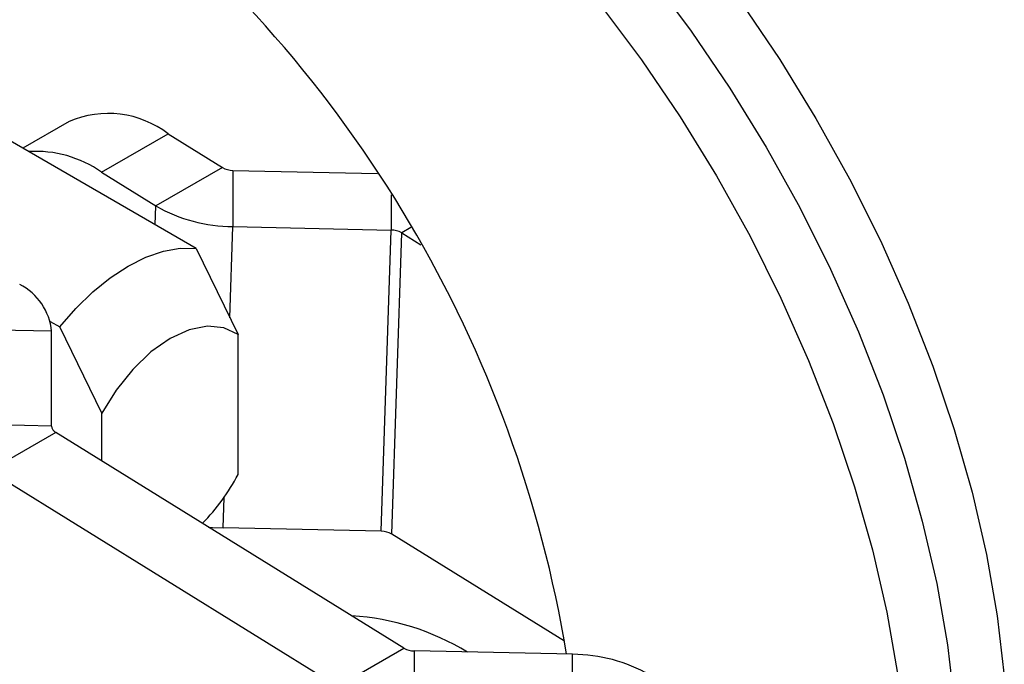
# Model space of a CAD drawing. Extents: x 79 to 812, y 8 to 551.
# Tile 30 of 31: x 673 to 761, y 365 to 423. Entities that reach past the tile are written whole.
import ezdxf

# ---------------------------------------------------------------- set-up
doc = ezdxf.new("R2010")
doc.units = 0
doc.header["$LTSCALE"] = 2
doc.layers.get('0').update_dxf_attribs({"linetype": 'CONTINUOUS'})

msp = doc.modelspace()

# ---------------------------------------------------------------- linework, layer by layer
at = {"color": 7, "linetype": 'CONTINUOUS'}
for p, q in [((688.5828, 401.9618), (664.0698, 416.1129)), ((677.147, 413.3751), (672.9797, 410.9694)), ((680.0712, 408.8141), (686.0581, 412.2703)), ((686.0581, 412.2703), (690.9465, 409.2382)), ((690.9465, 409.2382), (684.9597, 405.7821)), ((680.0712, 408.8141), (684.9597, 405.7821)), ((691.8889, 408.9844), (691.886, 403.9167)), ((691.8889, 408.9844), (704.9027, 408.7076)), ((691.886, 403.9167), (706.1256, 403.6138)), ((705.2355, 376.4933), (706.1256, 403.6138)), ((706.1778, 376.2395), (707.068, 403.36)), ((707.068, 403.36), (708.7984, 402.2867)), ((688.5828, 401.9618), (692.3541, 394.202)), ((675.4579, 395.3876), (676.3263, 394.8863)), ((675.5701, 394.4978), (667.1064, 394.6778)), ((675.5652, 385.9717), (675.5701, 394.4978)), ((680.0975, 387.1265), (676.3263, 394.8863)), ((692.3541, 381.6104), (692.3541, 394.202)), ((680.0975, 382.8298), (680.0975, 387.1265)), ((675.5652, 385.9717), (667.1015, 386.1517)), ((675.9553, 385.399), (669.9685, 381.9429)), ((707.2676, 365.9778), (675.9553, 385.399)), ((701.2808, 362.5217), (669.9685, 381.9429)), ((705.2355, 376.4933), (690.9958, 376.7962)), ((721.725, 366.5965), (706.1778, 376.2395)), ((701.2808, 362.5217), (707.2676, 365.9778)), ((708.207, 360.6563), (708.2099, 365.724)), ((722.4496, 365.4211), (708.2099, 365.724)), ((722.4467, 360.3534), (722.4496, 365.4211))]:
    msp.add_line(p, q, dxfattribs=at)
at = {"color": 8, "linetype": 'CONTINUOUS'}
for p, q in [((706.1275, 406.784), (706.1256, 403.6138)), ((684.904, 404.0856), (684.9597, 405.7821)), ((691.6169, 395.7189), (691.886, 403.9167)), ((707.9039, 403.8426), (707.068, 403.36)), ((690.9958, 376.7962), (691.086, 379.5441))]:
    msp.add_line(p, q, dxfattribs=at)
at = {"color": 7, "linetype": 'CONTINUOUS', "flags": 128}
for points in [[(709.0227, 452.8276), (713.3931, 449.6665), (717.7085, 446.1535), (721.9438, 442.3091), (726.074, 438.1557), (730.0752, 433.7177), (733.924, 429.021), (737.5977, 424.0931), (741.0751, 418.9627), (744.3356, 413.6597), (747.3604, 408.2153), (750.1317, 402.6612), (752.6333, 397.0299), (754.8506, 391.3543), (756.7707, 385.6675), (758.3823, 380.0028), (759.676, 374.3933), (760.6442, 368.8717), (761.2814, 363.4704)], [(704.5443, 450.2423), (708.9147, 447.0812), (713.2302, 443.5682), (717.4654, 439.7238), (721.5957, 435.5704), (725.5969, 431.1325), (729.4456, 426.4358), (733.1194, 421.5078), (736.5967, 416.3774), (739.8573, 411.0744), (742.8821, 405.63), (745.6534, 400.0759), (748.155, 394.4446), (750.3723, 388.769), (752.2924, 383.0822), (753.904, 377.4175), (755.1976, 371.808), (756.1659, 366.2864), (756.803, 360.8851)], [(704.5443, 450.2423), (708.9147, 447.0812), (713.2302, 443.5682), (717.4654, 439.7238), (721.5957, 435.5704), (725.5969, 431.1325), (729.4456, 426.4358), (733.1194, 421.5078), (736.5967, 416.3774), (739.8573, 411.0744), (742.8821, 405.63), (745.6534, 400.0759), (748.155, 394.4446), (750.3723, 388.769), (752.2924, 383.0822), (753.904, 377.4175), (755.1976, 371.808), (756.1659, 366.2864), (756.803, 360.8851)], [(700.066, 447.657), (704.4364, 444.4959), (708.7518, 440.9829), (712.9871, 437.1385), (717.1174, 432.9851), (721.1185, 428.5472), (724.9673, 423.8505), (728.641, 418.9225), (732.1184, 413.7921), (735.379, 408.4892), (738.4037, 403.0447), (741.175, 397.4906), (743.6766, 391.8593), (745.894, 386.1837), (747.814, 380.4969), (749.4256, 374.8322), (750.7193, 369.2227), (751.6876, 363.7012), (752.3247, 358.2998)], [(676.3263, 394.8863), (677.7591, 396.5541), (679.2764, 398.0417), (680.8511, 399.3221), (682.4546, 400.3723), (684.0581, 401.1734), (685.6327, 401.711), (687.1501, 401.9754), (688.5828, 401.9618)], [(692.3541, 394.202), (691.0767, 394.8067), (689.5844, 394.9488), (687.9432, 394.6218), (686.2258, 393.8403), (684.5084, 392.639), (682.8672, 391.071), (681.3749, 389.206), (680.0975, 387.1265)], [(689.6975, 376.8756), (690.0356, 376.8449), (690.9958, 376.7962)]]:
    msp.add_lwpolyline(points, dxfattribs=at)
at = {"color": 7, "linetype": 'CONTINUOUS'}
for centre, radius, start, end in [((611.1337, 347.1233), 112.2746, 9.385528, 51.803862), ((680.6673, 405.2793), 8.8281, 52.363905, 113.500656), ((674.1548, 400.4285), 10.2627, 54.795095, 93.669832), ((691.8942, 410.8806), 1.8962, 240.014081, 269.839032), ((691.9253, 417.8541), 13.9375, 240.014829, 269.838251), ((706.1203, 401.7177), 1.8962, 60.014132, 89.83898), ((670.3496, 394.0225), 5.2422, 5.202205, 63.322092), ((676.2755, 386.0364), 0.7132, 185.203188, 243.321121), ((675.5238, 390.4892), 19.0286, 315.753706, 332.186221), ((705.2301, 374.5971), 1.8962, 60.014682, 89.83843), ((701.1706, 346.2019), 22.73, 58.693939, 86.45817), ((708.2153, 367.6203), 1.8963, 240.015452, 269.83766), ((722.4103, 351.4836), 13.9376, 60.015038, 89.838166)]:
    msp.add_arc(centre, radius, start, end, dxfattribs=at)

doc.saveas('drawing.dxf')
